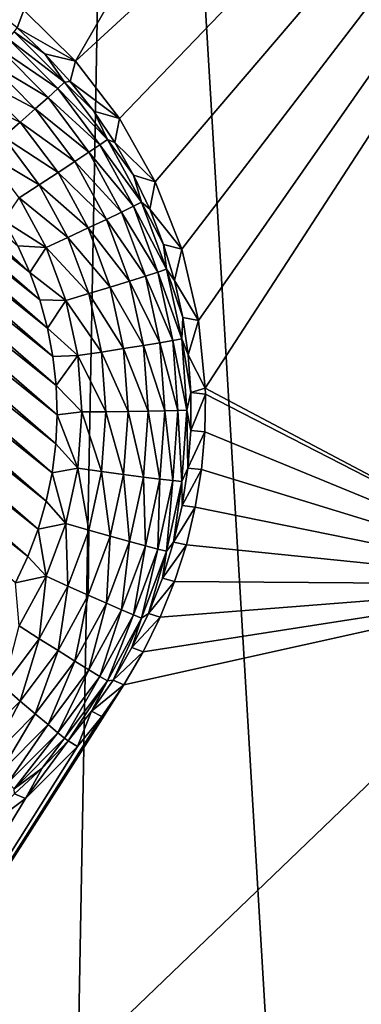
# Model space of a CAD drawing. Header units: metres. Extents: x -24 to 72, y -247 to 22.
# Tile 21 of 256: x -8.504 to -7.743, y -238.682 to -236.492. Entities that reach past the tile are written whole.
import ezdxf

# ---------------------------------------------------------------- set-up
doc = ezdxf.new("R2010")
doc.units = ezdxf.units.M
doc.layers.add('solid_509589_MEDIA_SW0001', color=7, linetype='CONTINUOUS')

msp = doc.modelspace()

# ---------------------------------------------------------------- linework, layer by layer
at = {"layer": 'solid_509589_MEDIA_SW0001'}
for points in [[(-9.135873, -232.684036, 309.833771), (-9.163904, -242.246292, 310.000427), (-8.442204, -242.559921, 310.012512)], [(-8.273966, -233.379135, 309.853729), (-9.135873, -232.684036, 309.833771), (-8.442204, -242.559921, 310.012512)], [(-8.273966, -233.379135, 309.853729), (-8.442204, -242.559921, 310.012512), (-7.709555, -242.847717, 310.023712)], [(-7.359535, -234.003128, 309.87207), (-8.273966, -233.379135, 309.853729), (-7.709555, -242.847717, 310.023712)], [(-8.379141, -236.583725, 268.80545), (-8.494407, -236.47052, 268.805664), (-7.155218, -234.464081, 268.971741)], [(-8.379141, -236.583725, 268.80545), (-7.155218, -234.464081, 268.971741), (-6.489426, -234.850143, 268.978668)], [(-8.281005, -236.711716, 268.804047), (-8.379141, -236.583725, 268.80545), (-6.489426, -234.850143, 268.978668)], [(-8.201723, -236.852097, 268.801636), (-8.281005, -236.711716, 268.804047), (-6.489426, -234.850143, 268.978668)], [(-8.142671, -237.002563, 268.798309), (-8.201723, -236.852097, 268.801636), (-6.489426, -234.850143, 268.978668)], [(-8.105033, -237.160873, 268.79425), (-8.142671, -237.002563, 268.798309), (-6.489426, -234.850143, 268.978668)], [(-8.090319, -237.311615, 268.790009), (-8.105033, -237.160873, 268.79425), (-6.489426, -234.850143, 268.978668)], [(-7.263963, -237.747849, 268.797577), (-8.090319, -237.311615, 268.790009), (-6.489426, -234.850143, 268.978668)], [(-8.574914, -236.457458, 268.410645), (-8.494407, -236.47052, 268.805664), (-8.509377, -236.510071, 268.41156)], [(-8.509377, -236.510071, 268.41156), (-8.494407, -236.47052, 268.805664), (-8.379141, -236.583725, 268.80545)], [(-8.528907, -236.53447, 268.305389), (-8.51589, -236.518539, 268.357056), (-8.403499, -236.63092, 268.359009)], [(-8.51589, -236.518539, 268.357056), (-8.509377, -236.510071, 268.41156), (-8.447958, -236.567444, 268.412567)], [(-8.403499, -236.63092, 268.359009), (-8.51589, -236.518539, 268.357056), (-8.447958, -236.567444, 268.412567)], [(-8.509377, -236.510071, 268.41156), (-8.379141, -236.583725, 268.80545), (-8.447958, -236.567444, 268.412567)], [(-9.368964, -236.548477, 268.138336), (-9.30452, -236.541306, 268.138214), (-8.4224, -237.305557, 268.15155)], [(-9.30452, -236.541306, 268.138214), (-9.239769, -236.5392, 268.138184), (-8.429538, -237.241165, 268.150421)], [(-9.30452, -236.541306, 268.138214), (-8.429538, -237.241165, 268.150421), (-8.4224, -237.305557, 268.15155)], [(-9.239769, -236.5392, 268.138184), (-8.441705, -237.177521, 268.149323), (-8.429538, -237.241165, 268.150421)], [(-9.239769, -236.5392, 268.138184), (-9.175031, -236.542191, 268.138245), (-8.441705, -237.177521, 268.149323)], [(-9.175031, -236.542191, 268.138245), (-8.458848, -237.11499, 268.148224), (-8.441705, -237.177521, 268.149323)], [(-9.175031, -236.542191, 268.138245), (-9.110686, -236.550262, 268.138367), (-8.458848, -237.11499, 268.148224)], [(-8.547976, -236.557297, 268.258392), (-8.528907, -236.53447, 268.305389), (-8.41852, -236.644836, 268.307312)], [(-8.41852, -236.644836, 268.307312), (-8.528907, -236.53447, 268.305389), (-8.403499, -236.63092, 268.359009)], [(-9.495086, -236.577866, 268.138855), (-9.432613, -236.560699, 268.13855), (-8.423372, -237.435089, 268.153809)], [(-9.432613, -236.560699, 268.13855), (-9.368964, -236.548477, 268.138336), (-8.420338, -237.370346, 268.152679)], [(-9.432613, -236.560699, 268.13855), (-8.420338, -237.370346, 268.152679), (-8.423372, -237.435089, 268.153809)], [(-9.368964, -236.548477, 268.138336), (-8.4224, -237.305557, 268.15155), (-8.420338, -237.370346, 268.152679)], [(-9.110686, -236.550262, 268.138367), (-8.480826, -237.054062, 268.147156), (-8.458848, -237.11499, 268.148224)], [(-9.110686, -236.550262, 268.138367), (-9.047234, -236.563339, 268.138611), (-8.480826, -237.054062, 268.147156)], [(-9.047234, -236.563339, 268.138611), (-8.984989, -236.58136, 268.138916), (-8.480826, -237.054062, 268.147156)], [(-8.572444, -236.586258, 268.217712), (-8.547976, -236.557297, 268.258392), (-8.440528, -236.664734, 268.260284)], [(-8.440528, -236.664734, 268.260284), (-8.547976, -236.557297, 268.258392), (-8.41852, -236.644836, 268.307312)], [(-9.556076, -236.599899, 268.139252), (-9.495086, -236.577866, 268.138855), (-8.431471, -237.499359, 268.154938)], [(-9.495086, -236.577866, 268.138855), (-8.423372, -237.435089, 268.153809), (-8.431471, -237.499359, 268.154938)], [(-8.984989, -236.58136, 268.138916), (-8.507521, -236.995026, 268.146149), (-8.480826, -237.054062, 268.147156)], [(-8.447958, -236.567444, 268.412567), (-8.379141, -236.583725, 268.80545), (-8.390998, -236.629242, 268.413635)], [(-8.403499, -236.63092, 268.359009), (-8.447958, -236.567444, 268.412567), (-8.390998, -236.629242, 268.413635)], [(-8.390998, -236.629242, 268.413635), (-8.379141, -236.583725, 268.80545), (-8.281005, -236.711716, 268.804047)], [(-9.615094, -236.626617, 268.139709), (-9.556076, -236.599899, 268.139252), (-8.444602, -237.562851, 268.156036)], [(-9.556076, -236.599899, 268.139252), (-8.431471, -237.499359, 268.154938), (-8.444602, -237.562851, 268.156036)], [(-8.601469, -236.620331, 268.184723), (-8.572444, -236.586258, 268.217712), (-8.468765, -236.689911, 268.219513)], [(-8.468765, -236.689911, 268.219513), (-8.572444, -236.586258, 268.217712), (-8.440528, -236.664734, 268.260284)], [(-9.671823, -236.657898, 268.140259), (-9.615094, -236.626617, 268.139709), (-8.462665, -237.625061, 268.157135)], [(-9.615094, -236.626617, 268.139709), (-8.444602, -237.562851, 268.156036), (-8.462665, -237.625061, 268.157135)], [(-8.634054, -236.658371, 268.160553), (-8.601469, -236.620331, 268.184723), (-8.502262, -236.719528, 268.186462)], [(-8.502262, -236.719528, 268.186462), (-8.601469, -236.620331, 268.184723), (-8.468765, -236.689911, 268.219513)], [(-8.403499, -236.63092, 268.359009), (-8.390998, -236.629242, 268.413635), (-8.338816, -236.695129, 268.414795)], [(-8.390998, -236.629242, 268.413635), (-8.281005, -236.711716, 268.804047), (-8.338816, -236.695129, 268.414795)], [(-8.440528, -236.664734, 268.260284), (-8.41852, -236.644836, 268.307312), (-8.324967, -236.769791, 268.309509)], [(-8.41852, -236.644836, 268.307312), (-8.403499, -236.63092, 268.359009), (-8.308246, -236.758148, 268.361237)], [(-8.324967, -236.769791, 268.309509), (-8.41852, -236.644836, 268.307312), (-8.308246, -236.758148, 268.361237)], [(-8.308246, -236.758148, 268.361237), (-8.403499, -236.63092, 268.359009), (-8.338816, -236.695129, 268.414795)], [(-9.725993, -236.693558, 268.140869), (-9.671823, -236.657898, 268.140259), (-8.48555, -237.685654, 268.158203)], [(-9.671823, -236.657898, 268.140259), (-8.462665, -237.625061, 268.157135), (-8.48555, -237.685654, 268.158203)], [(-8.539867, -236.752533, 268.162201), (-8.634054, -236.658371, 268.160553), (-8.502262, -236.719528, 268.186462)], [(-8.468765, -236.689911, 268.219513), (-8.440528, -236.664734, 268.260284), (-8.349464, -236.786362, 268.26239)], [(-8.349464, -236.786362, 268.26239), (-8.440528, -236.664734, 268.260284), (-8.324967, -236.769791, 268.309509)], [(-9.725993, -236.693558, 268.140869), (-8.48555, -237.685654, 268.158203), (-8.513152, -237.744339, 268.15921)], [(-8.502262, -236.719528, 268.186462), (-8.468765, -236.689911, 268.219513), (-8.380897, -236.807281, 268.221588)], [(-8.380897, -236.807281, 268.221588), (-8.468765, -236.689911, 268.219513), (-8.349464, -236.786362, 268.26239)], [(-8.338816, -236.695129, 268.414795), (-8.281005, -236.711716, 268.804047), (-8.291703, -236.764725, 268.416016)], [(-8.308246, -236.758148, 268.361237), (-8.338816, -236.695129, 268.414795), (-8.291703, -236.764725, 268.416016)], [(-8.291703, -236.764725, 268.416016), (-8.281005, -236.711716, 268.804047), (-8.201723, -236.852097, 268.801636)], [(-8.539867, -236.752533, 268.162201), (-8.502262, -236.719528, 268.186462), (-8.418183, -236.831818, 268.188416)], [(-8.418183, -236.831818, 268.188416), (-8.502262, -236.719528, 268.186462), (-8.380897, -236.807281, 268.221588)], [(-8.460043, -236.859146, 268.164063), (-8.58029, -236.787827, 268.147614), (-8.539867, -236.752533, 268.162201)], [(-8.460043, -236.859146, 268.164063), (-8.539867, -236.752533, 268.162201), (-8.418183, -236.831818, 268.188416)], [(-8.324967, -236.769791, 268.309509), (-8.308246, -236.758148, 268.361237), (-8.232072, -236.897629, 268.363678)], [(-8.308246, -236.758148, 268.361237), (-8.291703, -236.764725, 268.416016), (-8.249925, -236.837646, 268.417297)], [(-8.232072, -236.897629, 268.363678), (-8.308246, -236.758148, 268.361237), (-8.249925, -236.837646, 268.417297)], [(-8.349464, -236.786362, 268.26239), (-8.324967, -236.769791, 268.309509), (-8.250152, -236.906784, 268.31189)], [(-8.250152, -236.906784, 268.31189), (-8.324967, -236.769791, 268.309509), (-8.232072, -236.897629, 268.363678)], [(-8.291703, -236.764725, 268.416016), (-8.201723, -236.852097, 268.801636), (-8.249925, -236.837646, 268.417297)], [(-8.460043, -236.859146, 268.164063), (-8.505038, -236.888336, 268.149353), (-8.58029, -236.787827, 268.147614)], [(-8.380897, -236.807281, 268.221588), (-8.349464, -236.786362, 268.26239), (-8.27664, -236.919708, 268.26474)], [(-8.27664, -236.919708, 268.26474), (-8.349464, -236.786362, 268.26239), (-8.250152, -236.906784, 268.31189)], [(-8.418183, -236.831818, 268.188416), (-8.380897, -236.807281, 268.221588), (-8.310627, -236.935944, 268.223816)], [(-8.310627, -236.935944, 268.223816), (-8.380897, -236.807281, 268.221588), (-8.27664, -236.919708, 268.26474)], [(-8.460043, -236.859146, 268.164063), (-8.418183, -236.831818, 268.188416), (-8.350945, -236.954941, 268.190552)], [(-8.350945, -236.954941, 268.190552), (-8.418183, -236.831818, 268.188416), (-8.310627, -236.935944, 268.223816)], [(-8.249925, -236.837646, 268.417297), (-8.201723, -236.852097, 268.801636), (-8.213714, -236.913483, 268.41861)], [(-8.232072, -236.897629, 268.363678), (-8.249925, -236.837646, 268.417297), (-8.213714, -236.913483, 268.41861)], [(-8.396207, -236.976044, 268.166107), (-8.505038, -236.888336, 268.149353), (-8.460043, -236.859146, 268.164063)], [(-8.396207, -236.976044, 268.166107), (-8.460043, -236.859146, 268.164063), (-8.350945, -236.954941, 268.190552)], [(-8.213714, -236.913483, 268.41861), (-8.201723, -236.852097, 268.801636), (-8.142671, -237.002563, 268.798309)], [(-8.505038, -236.888336, 268.149353), (-8.44486, -236.99852, 268.151276), (-8.538796, -236.938217, 268.145142)], [(-8.396207, -236.976044, 268.166107), (-8.44486, -236.99852, 268.151276), (-8.505038, -236.888336, 268.149353)], [(-8.27664, -236.919708, 268.26474), (-8.250152, -236.906784, 268.31189), (-8.195597, -237.053024, 268.314453)], [(-8.250152, -236.906784, 268.31189), (-8.232072, -236.897629, 268.363678), (-8.176526, -237.046524, 268.366272)], [(-8.195597, -237.053024, 268.314453), (-8.250152, -236.906784, 268.31189), (-8.176526, -237.046524, 268.366272)], [(-8.232072, -236.897629, 268.363678), (-8.213714, -236.913483, 268.41861), (-8.183272, -236.991821, 268.419983)], [(-8.176526, -237.046524, 268.366272), (-8.232072, -236.897629, 268.363678), (-8.183272, -236.991821, 268.419983)], [(-8.213714, -236.913483, 268.41861), (-8.142671, -237.002563, 268.798309), (-8.183272, -236.991821, 268.419983)], [(-8.350945, -236.954941, 268.190552), (-8.310627, -236.935944, 268.223816), (-8.259387, -237.073303, 268.226227)], [(-8.310627, -236.935944, 268.223816), (-8.27664, -236.919708, 268.26474), (-8.223537, -237.062057, 268.267212)], [(-8.259387, -237.073303, 268.226227), (-8.310627, -236.935944, 268.223816), (-8.223537, -237.062057, 268.267212)], [(-8.223537, -237.062057, 268.267212), (-8.27664, -236.919708, 268.26474), (-8.195597, -237.053024, 268.314453)], [(-8.44486, -236.99852, 268.151276), (-8.507521, -236.995026, 268.146149), (-8.538796, -236.938217, 268.145142)], [(-8.396207, -236.976044, 268.166107), (-8.350945, -236.954941, 268.190552), (-8.301914, -237.08638, 268.192871)], [(-8.301914, -237.08638, 268.192871), (-8.350945, -236.954941, 268.190552), (-8.259387, -237.073303, 268.226227)], [(-8.349658, -237.10083, 268.168274), (-8.44486, -236.99852, 268.151276), (-8.396207, -236.976044, 268.166107)], [(-8.349658, -237.10083, 268.168274), (-8.396207, -236.976044, 268.166107), (-8.301914, -237.08638, 268.192871)], [(-8.44486, -236.99852, 268.151276), (-8.480826, -237.054062, 268.147156), (-8.507521, -236.995026, 268.146149)], [(-8.44486, -236.99852, 268.151276), (-8.400977, -237.116165, 268.15332), (-8.480826, -237.054062, 268.147156)], [(-8.349658, -237.10083, 268.168274), (-8.400977, -237.116165, 268.15332), (-8.44486, -236.99852, 268.151276)], [(-8.183272, -236.991821, 268.419983), (-8.142671, -237.002563, 268.798309), (-8.158771, -237.07222, 268.421387)], [(-8.176526, -237.046524, 268.366272), (-8.183272, -236.991821, 268.419983), (-8.158771, -237.07222, 268.421387)], [(-8.158771, -237.07222, 268.421387), (-8.142671, -237.002563, 268.798309), (-8.105033, -237.160873, 268.79425)], [(-8.400977, -237.116165, 268.15332), (-8.458848, -237.11499, 268.148224), (-8.480826, -237.054062, 268.147156)], [(-8.259387, -237.073303, 268.226227), (-8.223537, -237.062057, 268.267212), (-8.191237, -237.210526, 268.269806)], [(-8.223537, -237.062057, 268.267212), (-8.195597, -237.053024, 268.314453), (-8.162414, -237.205551, 268.317108)], [(-8.191237, -237.210526, 268.269806), (-8.223537, -237.062057, 268.267212), (-8.162414, -237.205551, 268.317108)], [(-8.195597, -237.053024, 268.314453), (-8.176526, -237.046524, 268.366272), (-8.142739, -237.201813, 268.368988)], [(-8.162414, -237.205551, 268.317108), (-8.195597, -237.053024, 268.314453), (-8.142739, -237.201813, 268.368988)], [(-8.176526, -237.046524, 268.366272), (-8.158771, -237.07222, 268.421387), (-8.140346, -237.154205, 268.422821)], [(-8.142739, -237.201813, 268.368988), (-8.176526, -237.046524, 268.366272), (-8.140346, -237.154205, 268.422821)], [(-8.349658, -237.10083, 268.168274), (-8.301914, -237.08638, 268.192871), (-8.272091, -237.22345, 268.195251)], [(-8.301914, -237.08638, 268.192871), (-8.259387, -237.073303, 268.226227), (-8.22822, -237.216553, 268.228729)], [(-8.272091, -237.22345, 268.195251), (-8.301914, -237.08638, 268.192871), (-8.22822, -237.216553, 268.228729)], [(-8.22822, -237.216553, 268.228729), (-8.259387, -237.073303, 268.226227), (-8.191237, -237.210526, 268.269806)], [(-8.158771, -237.07222, 268.421387), (-8.105033, -237.160873, 268.79425), (-8.140346, -237.154205, 268.422821)], [(-8.321344, -237.230957, 268.170563), (-8.400977, -237.116165, 268.15332), (-8.349658, -237.10083, 268.168274)], [(-8.321344, -237.230957, 268.170563), (-8.349658, -237.10083, 268.168274), (-8.272091, -237.22345, 268.195251)], [(-8.400977, -237.116165, 268.15332), (-8.441705, -237.177521, 268.149323), (-8.458848, -237.11499, 268.148224)], [(-8.400977, -237.116165, 268.15332), (-8.374286, -237.238846, 268.155487), (-8.441705, -237.177521, 268.149323)], [(-8.321344, -237.230957, 268.170563), (-8.374286, -237.238846, 268.155487), (-8.400977, -237.116165, 268.15332)], [(-8.142739, -237.201813, 268.368988), (-8.140346, -237.154205, 268.422821), (-8.128101, -237.23735, 268.424255)], [(-8.140346, -237.154205, 268.422821), (-8.105033, -237.160873, 268.79425), (-8.128101, -237.23735, 268.424255)], [(-8.128101, -237.23735, 268.424255), (-8.105033, -237.160873, 268.79425), (-8.090319, -237.311615, 268.790009)], [(-8.374286, -237.238846, 268.155487), (-8.429538, -237.241165, 268.150421), (-8.441705, -237.177521, 268.149323)], [(-8.272091, -237.22345, 268.195251), (-8.22822, -237.216553, 268.228729), (-8.21776, -237.362778, 268.231262)], [(-8.22822, -237.216553, 268.228729), (-8.191237, -237.210526, 268.269806), (-8.180397, -237.362061, 268.272461)], [(-8.21776, -237.362778, 268.231262), (-8.22822, -237.216553, 268.228729), (-8.180397, -237.362061, 268.272461)], [(-8.191237, -237.210526, 268.269806), (-8.162414, -237.205551, 268.317108), (-8.151277, -237.361237, 268.319824)], [(-8.180397, -237.362061, 268.272461), (-8.191237, -237.210526, 268.269806), (-8.151277, -237.361237, 268.319824)], [(-8.162414, -237.205551, 268.317108), (-8.142739, -237.201813, 268.368988), (-8.1314, -237.360336, 268.371735)], [(-8.151277, -237.361237, 268.319824), (-8.162414, -237.205551, 268.317108), (-8.1314, -237.360336, 268.371735)], [(-8.142739, -237.201813, 268.368988), (-8.128101, -237.23735, 268.424255), (-8.122105, -237.321182, 268.42572)], [(-8.1314, -237.360336, 268.371735), (-8.142739, -237.201813, 268.368988), (-8.122105, -237.321182, 268.42572)], [(-8.374286, -237.238846, 268.155487), (-8.4224, -237.305557, 268.15155), (-8.429538, -237.241165, 268.150421)], [(-8.374286, -237.238846, 268.155487), (-8.365328, -237.364075, 268.157654), (-8.4224, -237.305557, 268.15155)], [(-8.311842, -237.3638, 268.172882), (-8.374286, -237.238846, 268.155487), (-8.321344, -237.230957, 268.170563)], [(-8.311842, -237.3638, 268.172882), (-8.365328, -237.364075, 268.157654), (-8.374286, -237.238846, 268.155487)], [(-8.321344, -237.230957, 268.170563), (-8.272091, -237.22345, 268.195251), (-8.262082, -237.363373, 268.197693)], [(-8.311842, -237.3638, 268.172882), (-8.321344, -237.230957, 268.170563), (-8.262082, -237.363373, 268.197693)], [(-8.262082, -237.363373, 268.197693), (-8.272091, -237.22345, 268.195251), (-8.21776, -237.362778, 268.231262)], [(-8.128101, -237.23735, 268.424255), (-8.090319, -237.311615, 268.790009), (-8.122105, -237.321182, 268.42572)], [(-8.365328, -237.364075, 268.157654), (-8.420338, -237.370346, 268.152679), (-8.4224, -237.305557, 268.15155)], [(-8.1314, -237.360336, 268.371735), (-8.122105, -237.321182, 268.42572), (-8.122391, -237.405212, 268.427185)], [(-8.122105, -237.321182, 268.42572), (-8.089973, -237.324875, 268.789612), (-8.122391, -237.405212, 268.427185)], [(-8.122391, -237.405212, 268.427185), (-8.089973, -237.324875, 268.789612), (-8.091297, -237.40834, 268.787109)], [(-8.122105, -237.321182, 268.42572), (-8.090319, -237.311615, 268.790009), (-8.089973, -237.324875, 268.789612)], [(-8.091297, -237.40834, 268.787109), (-8.089973, -237.324875, 268.789612), (-7.263963, -237.747849, 268.797577)], [(-8.089973, -237.324875, 268.789612), (-8.090319, -237.311615, 268.790009), (-7.263963, -237.747849, 268.797577)], [(-8.374286, -237.489304, 268.159851), (-8.423372, -237.435089, 268.153809), (-8.420338, -237.370346, 268.152679)], [(-8.365328, -237.364075, 268.157654), (-8.374286, -237.489304, 268.159851), (-8.420338, -237.370346, 268.152679)], [(-8.321344, -237.496643, 268.175201), (-8.374286, -237.489304, 268.159851), (-8.365328, -237.364075, 268.157654)], [(-8.321344, -237.496643, 268.175201), (-8.365328, -237.364075, 268.157654), (-8.311842, -237.3638, 268.172882)], [(-8.321344, -237.496643, 268.175201), (-8.311842, -237.3638, 268.172882), (-8.272091, -237.503296, 268.200134)], [(-8.311842, -237.3638, 268.172882), (-8.262082, -237.363373, 268.197693), (-8.272091, -237.503296, 268.200134)], [(-8.272091, -237.503296, 268.200134), (-8.262082, -237.363373, 268.197693), (-8.22822, -237.509018, 268.233826)], [(-8.262082, -237.363373, 268.197693), (-8.21776, -237.362778, 268.231262), (-8.22822, -237.509018, 268.233826)], [(-8.22822, -237.509018, 268.233826), (-8.21776, -237.362778, 268.231262), (-8.191237, -237.513611, 268.275085)], [(-8.21776, -237.362778, 268.231262), (-8.180397, -237.362061, 268.272461), (-8.191237, -237.513611, 268.275085)], [(-8.191237, -237.513611, 268.275085), (-8.180397, -237.362061, 268.272461), (-8.162414, -237.516922, 268.32254)], [(-8.180397, -237.362061, 268.272461), (-8.151277, -237.361237, 268.319824), (-8.162414, -237.516922, 268.32254)], [(-8.162414, -237.516922, 268.32254), (-8.151277, -237.361237, 268.319824), (-8.142739, -237.518845, 268.374512)], [(-8.151277, -237.361237, 268.319824), (-8.1314, -237.360336, 268.371735), (-8.142739, -237.518845, 268.374512)], [(-8.142739, -237.518845, 268.374512), (-8.1314, -237.360336, 268.371735), (-8.128957, -237.488998, 268.42865)], [(-8.1314, -237.360336, 268.371735), (-8.122391, -237.405212, 268.427185), (-8.128957, -237.488998, 268.42865)], [(-8.122391, -237.405212, 268.427185), (-8.091297, -237.40834, 268.787109), (-8.128957, -237.488998, 268.42865)], [(-8.128957, -237.488998, 268.42865), (-8.091297, -237.40834, 268.787109), (-8.098748, -237.492355, 268.784546)], [(-8.098748, -237.492355, 268.784546), (-8.091297, -237.40834, 268.787109), (-7.263963, -237.747849, 268.797577)], [(-8.374286, -237.489304, 268.159851), (-8.431471, -237.499359, 268.154938), (-8.423372, -237.435089, 268.153809)], [(-8.400977, -237.611984, 268.161987), (-8.444602, -237.562851, 268.156036), (-8.431471, -237.499359, 268.154938)], [(-8.374286, -237.489304, 268.159851), (-8.400977, -237.611984, 268.161987), (-8.431471, -237.499359, 268.154938)], [(-8.349658, -237.626785, 268.17746), (-8.400977, -237.611984, 268.161987), (-8.374286, -237.489304, 268.159851)], [(-8.349658, -237.626785, 268.17746), (-8.374286, -237.489304, 268.159851), (-8.321344, -237.496643, 268.175201)], [(-8.349658, -237.626785, 268.17746), (-8.321344, -237.496643, 268.175201), (-8.301914, -237.640366, 268.202545)], [(-8.321344, -237.496643, 268.175201), (-8.272091, -237.503296, 268.200134), (-8.301914, -237.640366, 268.202545)], [(-8.301914, -237.640366, 268.202545), (-8.272091, -237.503296, 268.200134), (-8.259387, -237.652267, 268.236328)], [(-8.272091, -237.503296, 268.200134), (-8.22822, -237.509018, 268.233826), (-8.259387, -237.652267, 268.236328)], [(-8.142739, -237.518845, 268.374512), (-8.128957, -237.488998, 268.42865), (-8.141767, -237.572052, 268.430115)], [(-8.128957, -237.488998, 268.42865), (-8.098748, -237.492355, 268.784546), (-8.141767, -237.572052, 268.430115)], [(-8.141767, -237.572052, 268.430115), (-8.098748, -237.492355, 268.784546), (-8.112441, -237.576294, 268.781921)], [(-8.112441, -237.576294, 268.781921), (-8.098748, -237.492355, 268.784546), (-7.263963, -237.747849, 268.797577)], [(-8.259387, -237.652267, 268.236328), (-8.22822, -237.509018, 268.233826), (-8.223537, -237.662064, 268.277679)], [(-8.22822, -237.509018, 268.233826), (-8.191237, -237.513611, 268.275085), (-8.223537, -237.662064, 268.277679)], [(-8.223537, -237.662064, 268.277679), (-8.191237, -237.513611, 268.275085), (-8.195597, -237.669449, 268.325195)], [(-8.191237, -237.513611, 268.275085), (-8.162414, -237.516922, 268.32254), (-8.195597, -237.669449, 268.325195)], [(-8.195597, -237.669449, 268.325195), (-8.162414, -237.516922, 268.32254), (-8.176526, -237.674133, 268.377228)], [(-8.162414, -237.516922, 268.32254), (-8.142739, -237.518845, 268.374512), (-8.176526, -237.674133, 268.377228)], [(-8.176526, -237.674133, 268.377228), (-8.142739, -237.518845, 268.374512), (-8.160748, -237.653931, 268.431519)], [(-8.142739, -237.518845, 268.374512), (-8.141767, -237.572052, 268.430115), (-8.160748, -237.653931, 268.431519)], [(-8.400977, -237.611984, 268.161987), (-8.462665, -237.625061, 268.157135), (-8.444602, -237.562851, 268.156036)], [(-8.141767, -237.572052, 268.430115), (-8.112441, -237.576294, 268.781921), (-8.160748, -237.653931, 268.431519)], [(-8.160748, -237.653931, 268.431519), (-8.112441, -237.576294, 268.781921), (-8.132405, -237.6595, 268.779266)], [(-8.132405, -237.6595, 268.779266), (-8.112441, -237.576294, 268.781921), (-7.263963, -237.747849, 268.797577)], [(-8.400977, -237.611984, 268.161987), (-8.44486, -237.729614, 268.164032), (-8.462665, -237.625061, 268.157135)], [(-8.396207, -237.751572, 268.179657), (-8.44486, -237.729614, 268.164032), (-8.400977, -237.611984, 268.161987)], [(-8.396207, -237.751572, 268.179657), (-8.400977, -237.611984, 268.161987), (-8.349658, -237.626785, 268.17746)], [(-8.44486, -237.729614, 268.164032), (-8.48555, -237.685654, 268.158203), (-8.462665, -237.625061, 268.157135)], [(-8.396207, -237.751572, 268.179657), (-8.349658, -237.626785, 268.17746), (-8.350945, -237.771805, 268.204834)], [(-8.349658, -237.626785, 268.17746), (-8.301914, -237.640366, 268.202545), (-8.350945, -237.771805, 268.204834)], [(-8.350945, -237.771805, 268.204834), (-8.301914, -237.640366, 268.202545), (-8.310627, -237.789627, 268.238708)], [(-8.301914, -237.640366, 268.202545), (-8.259387, -237.652267, 268.236328), (-8.310627, -237.789627, 268.238708)], [(-8.310627, -237.789627, 268.238708), (-8.259387, -237.652267, 268.236328), (-8.27664, -237.804428, 268.280182)], [(-8.259387, -237.652267, 268.236328), (-8.223537, -237.662064, 268.277679), (-8.27664, -237.804428, 268.280182)], [(-8.160748, -237.653931, 268.431519), (-8.132405, -237.6595, 268.779266), (-8.185797, -237.734146, 268.432922)], [(-8.176526, -237.674133, 268.377228), (-8.160748, -237.653931, 268.431519), (-8.185797, -237.734146, 268.432922)], [(-8.27664, -237.804428, 268.280182), (-8.223537, -237.662064, 268.277679), (-8.250152, -237.815689, 268.327759)], [(-8.223537, -237.662064, 268.277679), (-8.195597, -237.669449, 268.325195), (-8.250152, -237.815689, 268.327759)], [(-8.250152, -237.815689, 268.327759), (-8.195597, -237.669449, 268.325195), (-8.232072, -237.823044, 268.379822)], [(-8.195597, -237.669449, 268.325195), (-8.176526, -237.674133, 268.377228), (-8.232072, -237.823044, 268.379822)], [(-8.232072, -237.823044, 268.379822), (-8.176526, -237.674133, 268.377228), (-8.21677, -237.812271, 268.434296)], [(-8.176526, -237.674133, 268.377228), (-8.185797, -237.734146, 268.432922), (-8.21677, -237.812271, 268.434296)], [(-8.185797, -237.734146, 268.432922), (-8.132405, -237.6595, 268.779266), (-8.1585, -237.741089, 268.776611)], [(-8.1585, -237.741089, 268.776611), (-8.132405, -237.6595, 268.779266), (-7.263963, -237.747849, 268.797577)], [(-8.44486, -237.729614, 268.164032), (-8.513152, -237.744339, 268.15921), (-8.48555, -237.685654, 268.158203)], [(-8.44486, -237.729614, 268.164032), (-8.505038, -237.839813, 268.165955), (-8.513152, -237.744339, 268.15921)], [(-8.460043, -237.868454, 268.181671), (-8.505038, -237.839813, 268.165955), (-8.44486, -237.729614, 268.164032)], [(-8.460043, -237.868454, 268.181671), (-8.44486, -237.729614, 268.164032), (-8.396207, -237.751572, 268.179657)], [(-8.185797, -237.734146, 268.432922), (-8.1585, -237.741089, 268.776611), (-8.21677, -237.812271, 268.434296)], [(-8.21677, -237.812271, 268.434296), (-8.1585, -237.741089, 268.776611), (-8.190573, -237.820557, 268.773987)], [(-8.190573, -237.820557, 268.773987), (-8.1585, -237.741089, 268.776611), (-7.263963, -237.747849, 268.797577)], [(-8.23457, -240.534576, 268.757996), (-9.494788, -239.886734, 268.746704), (-7.263963, -237.747849, 268.797577)], [(-8.271871, -237.971222, 268.768951), (-7.263963, -237.747849, 268.797577), (-9.494788, -239.886734, 268.746704)], [(-8.460043, -237.868454, 268.181671), (-8.396207, -237.751572, 268.179657), (-8.418183, -237.894913, 268.20697)], [(-8.396207, -237.751572, 268.179657), (-8.350945, -237.771805, 268.204834), (-8.418183, -237.894913, 268.20697)], [(-8.271871, -237.971222, 268.768951), (-8.228431, -237.8974, 268.771423), (-7.263963, -237.747849, 268.797577)], [(-8.23457, -240.534576, 268.757996), (-7.263963, -237.747849, 268.797577), (-6.41326, -238.136292, 268.804352)], [(-8.228431, -237.8974, 268.771423), (-8.190573, -237.820557, 268.773987), (-7.263963, -237.747849, 268.797577)], [(-8.418183, -237.894913, 268.20697), (-8.350945, -237.771805, 268.204834), (-8.380897, -237.918289, 268.240967)], [(-8.350945, -237.771805, 268.204834), (-8.310627, -237.789627, 268.238708), (-8.380897, -237.918289, 268.240967)], [(-8.380897, -237.918289, 268.240967), (-8.310627, -237.789627, 268.238708), (-8.349464, -237.937775, 268.282501)], [(-8.310627, -237.789627, 268.238708), (-8.27664, -237.804428, 268.280182), (-8.349464, -237.937775, 268.282501)], [(-8.349464, -237.937775, 268.282501), (-8.27664, -237.804428, 268.280182), (-8.324967, -237.952682, 268.330139)], [(-8.27664, -237.804428, 268.280182), (-8.250152, -237.815689, 268.327759), (-8.324967, -237.952682, 268.330139)], [(-8.21677, -237.812271, 268.434296), (-8.190573, -237.820557, 268.773987), (-8.253496, -237.887863, 268.435608)], [(-8.232072, -237.823044, 268.379822), (-8.21677, -237.812271, 268.434296), (-8.253496, -237.887863, 268.435608)], [(-8.324967, -237.952682, 268.330139), (-8.250152, -237.815689, 268.327759), (-8.308246, -237.962524, 268.382263)], [(-8.250152, -237.815689, 268.327759), (-8.232072, -237.823044, 268.379822), (-8.308246, -237.962524, 268.382263)], [(-8.308246, -237.962524, 268.382263), (-8.232072, -237.823044, 268.379822), (-8.29577, -237.960495, 268.43689)], [(-8.232072, -237.823044, 268.379822), (-8.253496, -237.887863, 268.435608), (-8.29577, -237.960495, 268.43689)], [(-8.253496, -237.887863, 268.435608), (-8.190573, -237.820557, 268.773987), (-8.228431, -237.8974, 268.771423)], [(-8.460043, -237.868454, 268.181671), (-8.539867, -237.975067, 268.183533), (-8.505038, -237.839813, 268.165955)], [(-8.460043, -237.868454, 268.181671), (-8.502262, -238.007217, 268.208923), (-8.539867, -237.975067, 268.183533)], [(-8.460043, -237.868454, 268.181671), (-8.418183, -237.894913, 268.20697), (-8.502262, -238.007217, 268.208923)], [(-8.418183, -237.894913, 268.20697), (-8.468765, -238.03566, 268.243011), (-8.502262, -238.007217, 268.208923)], [(-8.418183, -237.894913, 268.20697), (-8.380897, -237.918289, 268.240967), (-8.468765, -238.03566, 268.243011)], [(-8.253496, -237.887863, 268.435608), (-8.228431, -237.8974, 268.771423), (-8.29577, -237.960495, 268.43689)], [(-8.29577, -237.960495, 268.43689), (-8.228431, -237.8974, 268.771423), (-8.271871, -237.971222, 268.768951)], [(-8.380897, -237.918289, 268.240967), (-8.440528, -238.059402, 268.284637), (-8.468765, -238.03566, 268.243011)], [(-8.380897, -237.918289, 268.240967), (-8.349464, -237.937775, 268.282501), (-8.440528, -238.059402, 268.284637)], [(-8.349464, -237.937775, 268.282501), (-8.41852, -238.077637, 268.332336), (-8.440528, -238.059402, 268.284637)], [(-8.349464, -237.937775, 268.282501), (-8.324967, -237.952682, 268.330139), (-8.41852, -238.077637, 268.332336)], [(-8.324967, -237.952682, 268.330139), (-8.403499, -238.089752, 268.384491), (-8.41852, -238.077637, 268.332336)], [(-8.324967, -237.952682, 268.330139), (-8.308246, -237.962524, 268.382263), (-8.403499, -238.089752, 268.384491)], [(-8.403499, -238.089752, 268.384491), (-8.308246, -237.962524, 268.382263), (-8.395983, -238.095306, 268.43924)], [(-8.308246, -237.962524, 268.382263), (-8.343354, -238.02977, 268.43808), (-8.395983, -238.095306, 268.43924)], [(-8.29577, -237.960495, 268.43689), (-8.271871, -237.971222, 268.768951), (-8.343354, -238.02977, 268.43808)], [(-8.308246, -237.962524, 268.382263), (-8.29577, -237.960495, 268.43689), (-8.343354, -238.02977, 268.43808)], [(-8.320654, -238.041641, 268.766541), (-8.271871, -237.971222, 268.768951), (-9.494788, -239.886734, 268.746704)], [(-8.601469, -238.106415, 268.210663), (-8.539867, -237.975067, 268.183533), (-8.502262, -238.007217, 268.208923)], [(-8.343354, -238.02977, 268.43808), (-8.271871, -237.971222, 268.768951), (-8.320654, -238.041641, 268.766541)], [(-8.601469, -238.106415, 268.210663), (-8.502262, -238.007217, 268.208923), (-8.572444, -238.139313, 268.244843)], [(-8.572444, -238.139313, 268.244843), (-8.502262, -238.007217, 268.208923), (-8.468765, -238.03566, 268.243011)], [(-8.343354, -238.02977, 268.43808), (-8.374515, -238.108231, 268.764191), (-8.395983, -238.095306, 268.43924)], [(-8.343354, -238.02977, 268.43808), (-8.320654, -238.041641, 268.766541), (-8.374515, -238.108231, 268.764191)], [(-8.374515, -238.108231, 268.764191), (-8.320654, -238.041641, 268.766541), (-9.494788, -239.886734, 268.746704)], [(-8.572444, -238.139313, 268.244843), (-8.468765, -238.03566, 268.243011), (-8.547976, -238.166824, 268.286499)], [(-8.547976, -238.166824, 268.286499), (-8.468765, -238.03566, 268.243011), (-8.440528, -238.059402, 268.284637)], [(-8.547976, -238.166824, 268.286499), (-8.440528, -238.059402, 268.284637), (-8.528907, -238.188004, 268.334259)], [(-8.528907, -238.188004, 268.334259), (-8.440528, -238.059402, 268.284637), (-8.41852, -238.077637, 268.332336)], [(-8.528907, -238.188004, 268.334259), (-8.41852, -238.077637, 268.332336), (-8.51589, -238.202118, 268.386444)], [(-8.51589, -238.202118, 268.386444), (-8.41852, -238.077637, 268.332336), (-8.403499, -238.089752, 268.384491)], [(-8.51589, -238.202118, 268.386444), (-8.403499, -238.089752, 268.384491), (-8.453362, -238.156708, 268.440308)], [(-8.395983, -238.095306, 268.43924), (-8.374515, -238.108231, 268.764191), (-8.490698, -238.223801, 268.76004)], [(-8.453362, -238.156708, 268.440308), (-8.395983, -238.095306, 268.43924), (-8.490698, -238.223801, 268.76004)], [(-8.453362, -238.156708, 268.440308), (-8.403499, -238.089752, 268.384491), (-8.395983, -238.095306, 268.43924)], [(-8.490698, -238.223801, 268.76004), (-8.374515, -238.108231, 268.764191), (-9.494788, -239.886734, 268.746704)], [(-6.930424, -241.088699, 268.76767), (-8.23457, -240.534576, 268.757996), (-6.41326, -238.136292, 268.804352)], [(-8.51589, -238.202118, 268.386444), (-8.453362, -238.156708, 268.440308), (-8.515171, -238.213669, 268.441315)], [(-8.453362, -238.156708, 268.440308), (-8.490698, -238.223801, 268.76004), (-8.515171, -238.213669, 268.441315)], [(-8.623072, -238.322418, 268.756226), (-8.490698, -238.223801, 268.76004), (-9.494788, -239.886734, 268.746704)], [(-8.515171, -238.213669, 268.441315), (-8.490698, -238.223801, 268.76004), (-8.623072, -238.322418, 268.756226)]]:
    msp.add_3dface(points, dxfattribs=at)

doc.saveas('drawing.dxf')
